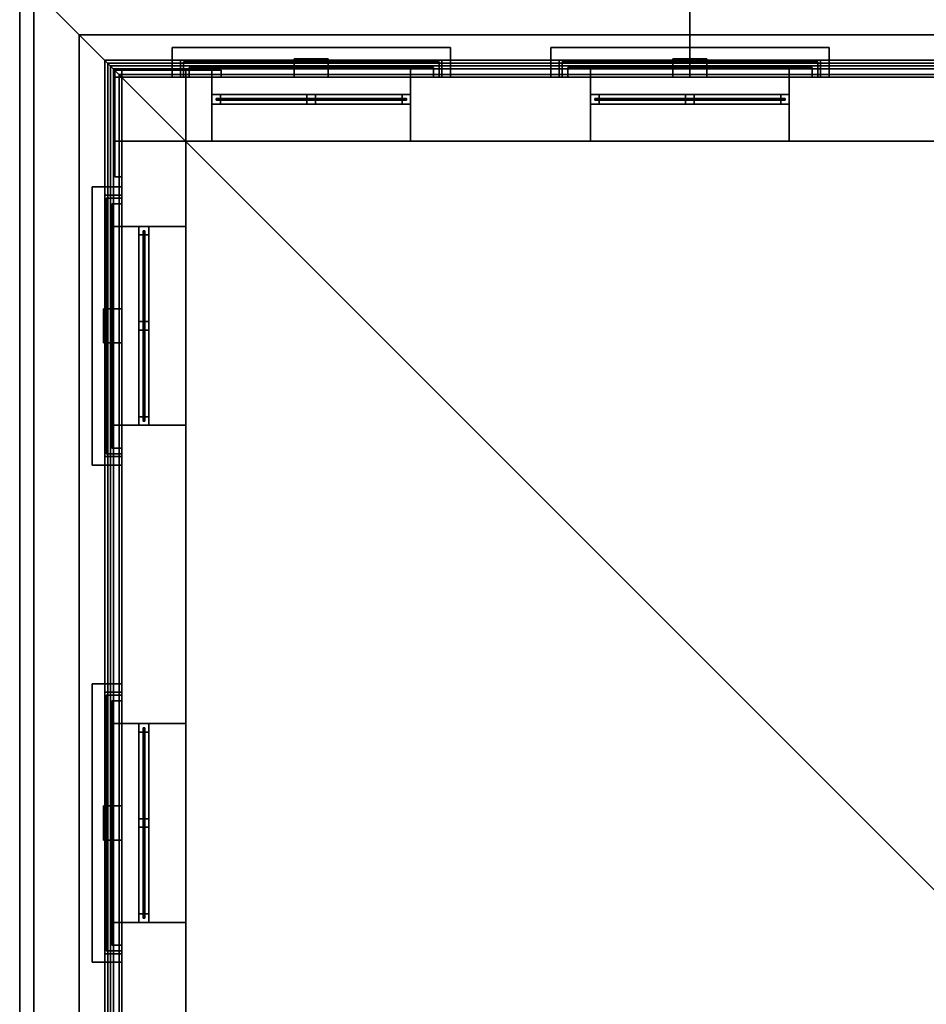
# Model space of a CAD drawing. Header units: metres. Extents: x -2 to 38, y -14 to 35.9.
# Tile 5 of 39: x 5.3 to 11.7, y 23.5 to 30.4. Entities that reach past the tile are written whole.
import ezdxf

# ---------------------------------------------------------------- set-up
doc = ezdxf.new("R2010")
doc.units = ezdxf.units.M
for name, color, linetype in [('FRAME', 8, 'Continuous'), ('GLASS', 5, 'Continuous'), ('GRANITE', 8, 'Continuous'), ('INTERIOR_FLOOR', 8, 'Continuous'), ('PLASTER', 8, 'Continuous'), ('RUSTIC', 8, 'Continuous'), ('SLATE', 8, 'Continuous'), ('SOFFIT', 8, 'Continuous'), ('STUCCO', 8, 'Continuous')]:
    doc.layers.add(name, color=color, linetype=linetype)

msp = doc.modelspace()

# ---------------------------------------------------------------- linework, layer by layer
at = {"layer": 'FRAME'}
for points in [[(6.6333, 29.81), (6.6333, 29.88), (8.0333, 29.88), (8.0333, 29.81)], [(6.6333, 29.81), (6.6333, 29.88), (6.6933, 29.88), (6.6933, 29.81)], [(6.6333, 29.81), (8.0333, 29.81), (8.0333, 29.88), (6.6333, 29.88)], [(6.6333, 29.81), (6.6333, 29.88), (8.0333, 29.88), (8.0333, 29.81)], [(6.6333, 29.81), (8.0333, 29.81), (8.0333, 29.88), (6.6333, 29.88)], [(6.6333, 29.81), (6.6333, 29.88), (8.0333, 29.88), (8.0333, 29.81)], [(6.6333, 29.81), (8.0333, 29.81), (8.0333, 29.88), (6.6333, 29.88)], [(6.6333, 29.81), (6.6933, 29.81), (6.6933, 29.88), (6.6333, 29.88)], [(6.6333, 29.81), (6.6333, 29.88), (8.0333, 29.88), (8.0333, 29.81)], [(6.6333, 29.81), (6.6333, 29.88), (6.6933, 29.88), (6.6933, 29.81)], [(6.6333, 29.81), (8.0333, 29.81), (8.0333, 29.88), (6.6333, 29.88)], [(6.6333, 29.81), (6.6333, 29.88), (8.0333, 29.88), (8.0333, 29.81)], [(6.6333, 29.81), (8.0333, 29.81), (8.0333, 29.88), (6.6333, 29.88)], [(6.6333, 29.81), (6.6333, 29.88), (8.0333, 29.88), (8.0333, 29.81)], [(6.6333, 29.81), (8.0333, 29.81), (8.0333, 29.88), (6.6333, 29.88)], [(6.6333, 29.81), (6.6933, 29.81), (6.6933, 29.88), (6.6333, 29.88)], [(7.3033, 29.81), (7.3033, 29.88), (7.3633, 29.88), (7.3633, 29.81)], [(7.3033, 29.81), (7.3633, 29.81), (7.3633, 29.88), (7.3033, 29.88)], [(7.3033, 29.81), (7.3033, 29.88), (7.3633, 29.88), (7.3633, 29.81)], [(7.3033, 29.81), (7.3633, 29.81), (7.3633, 29.88), (7.3033, 29.88)], [(7.9733, 29.81), (7.9733, 29.88), (8.0333, 29.88), (8.0333, 29.81)], [(7.9733, 29.81), (8.0333, 29.81), (8.0333, 29.88), (7.9733, 29.88)], [(7.9733, 29.81), (7.9733, 29.88), (8.0333, 29.88), (8.0333, 29.81)], [(7.9733, 29.81), (8.0333, 29.81), (8.0333, 29.88), (7.9733, 29.88)], [(9.3, 29.81), (9.3, 29.88), (10.7, 29.88), (10.7, 29.81)], [(9.3, 29.81), (9.3, 29.88), (9.36, 29.88), (9.36, 29.81)], [(9.3, 29.81), (10.7, 29.81), (10.7, 29.88), (9.3, 29.88)], [(9.3, 29.81), (9.3, 29.88), (10.7, 29.88), (10.7, 29.81)], [(9.3, 29.81), (10.7, 29.81), (10.7, 29.88), (9.3, 29.88)], [(9.3, 29.81), (9.3, 29.88), (10.7, 29.88), (10.7, 29.81)], [(9.3, 29.81), (10.7, 29.81), (10.7, 29.88), (9.3, 29.88)], [(9.3, 29.81), (9.36, 29.81), (9.36, 29.88), (9.3, 29.88)], [(9.3, 29.81), (9.3, 29.88), (10.7, 29.88), (10.7, 29.81)], [(9.3, 29.81), (9.3, 29.88), (9.36, 29.88), (9.36, 29.81)], [(9.3, 29.81), (10.7, 29.81), (10.7, 29.88), (9.3, 29.88)], [(9.3, 29.81), (9.3, 29.88), (10.7, 29.88), (10.7, 29.81)], [(9.3, 29.81), (10.7, 29.81), (10.7, 29.88), (9.3, 29.88)], [(9.3, 29.81), (9.3, 29.88), (10.7, 29.88), (10.7, 29.81)], [(9.3, 29.81), (10.7, 29.81), (10.7, 29.88), (9.3, 29.88)], [(9.3, 29.81), (9.36, 29.81), (9.36, 29.88), (9.3, 29.88)], [(9.97, 29.81), (9.97, 29.88), (10.03, 29.88), (10.03, 29.81)], [(9.97, 29.81), (10.03, 29.81), (10.03, 29.88), (9.97, 29.88)], [(9.97, 29.81), (9.97, 29.88), (10.03, 29.88), (10.03, 29.81)], [(9.97, 29.81), (10.03, 29.81), (10.03, 29.88), (9.97, 29.88)], [(10.64, 29.81), (10.64, 29.88), (10.7, 29.88), (10.7, 29.81)], [(10.64, 29.81), (10.7, 29.81), (10.7, 29.88), (10.64, 29.88)], [(10.64, 29.81), (10.64, 29.88), (10.7, 29.88), (10.7, 29.81)], [(10.64, 29.81), (10.7, 29.81), (10.7, 29.88), (10.64, 29.88)], [(6.12, 27.55), (6.12, 28.95), (6.19, 28.95), (6.19, 27.55)], [(6.12, 28.89), (6.12, 28.95), (6.19, 28.95), (6.19, 28.89)], [(6.12, 27.55), (6.19, 27.55), (6.19, 28.95), (6.12, 28.95)], [(6.12, 27.55), (6.12, 28.95), (6.19, 28.95), (6.19, 27.55)], [(6.12, 27.55), (6.19, 27.55), (6.19, 28.95), (6.12, 28.95)], [(6.12, 27.55), (6.12, 28.95), (6.19, 28.95), (6.19, 27.55)], [(6.12, 27.55), (6.19, 27.55), (6.19, 28.95), (6.12, 28.95)], [(6.12, 28.89), (6.19, 28.89), (6.19, 28.95), (6.12, 28.95)], [(6.12, 27.55), (6.12, 28.95), (6.19, 28.95), (6.19, 27.55)], [(6.12, 28.89), (6.12, 28.95), (6.19, 28.95), (6.19, 28.89)], [(6.12, 27.55), (6.19, 27.55), (6.19, 28.95), (6.12, 28.95)], [(6.12, 27.55), (6.12, 28.95), (6.19, 28.95), (6.19, 27.55)], [(6.12, 27.55), (6.19, 27.55), (6.19, 28.95), (6.12, 28.95)], [(6.12, 27.55), (6.12, 28.95), (6.19, 28.95), (6.19, 27.55)], [(6.12, 27.55), (6.19, 27.55), (6.19, 28.95), (6.12, 28.95)], [(6.12, 28.89), (6.19, 28.89), (6.19, 28.95), (6.12, 28.95)], [(6.12, 28.22), (6.12, 28.28), (6.19, 28.28), (6.19, 28.22)], [(6.12, 28.22), (6.19, 28.22), (6.19, 28.28), (6.12, 28.28)], [(6.12, 28.22), (6.12, 28.28), (6.19, 28.28), (6.19, 28.22)], [(6.12, 28.22), (6.19, 28.22), (6.19, 28.28), (6.12, 28.28)], [(6.12, 27.55), (6.12, 27.61), (6.19, 27.61), (6.19, 27.55)], [(6.12, 27.55), (6.19, 27.55), (6.19, 27.61), (6.12, 27.61)], [(6.12, 27.55), (6.12, 27.61), (6.19, 27.61), (6.19, 27.55)], [(6.12, 27.55), (6.19, 27.55), (6.19, 27.61), (6.12, 27.61)], [(6.12, 24.05), (6.12, 25.45), (6.19, 25.45), (6.19, 24.05)], [(6.12, 25.39), (6.12, 25.45), (6.19, 25.45), (6.19, 25.39)], [(6.12, 24.05), (6.19, 24.05), (6.19, 25.45), (6.12, 25.45)], [(6.12, 24.05), (6.12, 25.45), (6.19, 25.45), (6.19, 24.05)], [(6.12, 24.05), (6.19, 24.05), (6.19, 25.45), (6.12, 25.45)], [(6.12, 24.05), (6.12, 25.45), (6.19, 25.45), (6.19, 24.05)], [(6.12, 24.05), (6.19, 24.05), (6.19, 25.45), (6.12, 25.45)], [(6.12, 25.39), (6.19, 25.39), (6.19, 25.45), (6.12, 25.45)], [(6.12, 24.05), (6.12, 25.45), (6.19, 25.45), (6.19, 24.05)], [(6.12, 25.39), (6.12, 25.45), (6.19, 25.45), (6.19, 25.39)], [(6.12, 24.05), (6.19, 24.05), (6.19, 25.45), (6.12, 25.45)], [(6.12, 24.05), (6.12, 25.45), (6.19, 25.45), (6.19, 24.05)], [(6.12, 24.05), (6.19, 24.05), (6.19, 25.45), (6.12, 25.45)], [(6.12, 24.05), (6.12, 25.45), (6.19, 25.45), (6.19, 24.05)], [(6.12, 24.05), (6.19, 24.05), (6.19, 25.45), (6.12, 25.45)], [(6.12, 25.39), (6.19, 25.39), (6.19, 25.45), (6.12, 25.45)], [(6.12, 24.72), (6.12, 24.78), (6.19, 24.78), (6.19, 24.72)], [(6.12, 24.72), (6.19, 24.72), (6.19, 24.78), (6.12, 24.78)], [(6.12, 24.72), (6.12, 24.78), (6.19, 24.78), (6.19, 24.72)], [(6.12, 24.72), (6.19, 24.72), (6.19, 24.78), (6.12, 24.78)], [(6.12, 24.05), (6.12, 24.11), (6.19, 24.11), (6.19, 24.05)], [(6.12, 24.05), (6.19, 24.05), (6.19, 24.11), (6.12, 24.11)], [(6.12, 24.05), (6.12, 24.11), (6.19, 24.11), (6.19, 24.05)], [(6.12, 24.05), (6.19, 24.05), (6.19, 24.11), (6.12, 24.11)]]:
    msp.add_lwpolyline(points, close=True, dxfattribs=at)
at = {"layer": 'GLASS'}
for points in [[(6.6633, 29.839), (6.6633, 29.851), (8.0033, 29.851), (8.0033, 29.839)], [(6.6633, 29.839), (8.0033, 29.839), (8.0033, 29.851), (6.6633, 29.851)], [(6.6633, 29.839), (6.6633, 29.851), (8.0033, 29.851), (8.0033, 29.839)], [(6.6633, 29.839), (8.0033, 29.839), (8.0033, 29.851), (6.6633, 29.851)], [(9.33, 29.839), (9.33, 29.851), (10.67, 29.851), (10.67, 29.839)], [(9.33, 29.839), (10.67, 29.839), (10.67, 29.851), (9.33, 29.851)], [(9.33, 29.839), (9.33, 29.851), (10.67, 29.851), (10.67, 29.839)], [(9.33, 29.839), (10.67, 29.839), (10.67, 29.851), (9.33, 29.851)], [(6.149, 27.58), (6.149, 28.92), (6.161, 28.92), (6.161, 27.58)], [(6.149, 27.58), (6.161, 27.58), (6.161, 28.92), (6.149, 28.92)], [(6.149, 27.58), (6.149, 28.92), (6.161, 28.92), (6.161, 27.58)], [(6.149, 27.58), (6.161, 27.58), (6.161, 28.92), (6.149, 28.92)], [(6.149, 24.08), (6.149, 25.42), (6.161, 25.42), (6.161, 24.08)], [(6.149, 24.08), (6.161, 24.08), (6.161, 25.42), (6.149, 25.42)], [(6.149, 24.08), (6.149, 25.42), (6.161, 25.42), (6.161, 24.08)], [(6.149, 24.08), (6.161, 24.08), (6.161, 25.42), (6.149, 25.42)]]:
    msp.add_lwpolyline(points, close=True, dxfattribs=at)
at = {"layer": 'GRANITE'}
for points in [[(10, 30), (10, 34), (26, 34), (26, 30)], [(10, 30), (26, 30), (26, 34), (10, 34)]]:
    msp.add_lwpolyline(points, close=True, dxfattribs=at)
at = {"layer": 'INTERIOR_FLOOR'}
for points in [[(6.45, 16.45), (6.45, 29.55), (29.55, 29.55), (29.55, 16.45)], [(6.45, 16.45), (29.55, 16.45), (29.55, 29.55), (6.45, 29.55)], [(6.45, 16.45), (6.45, 29.55), (29.55, 29.55), (29.55, 16.45)], [(6.45, 16.45), (29.55, 16.45), (29.55, 29.55), (6.45, 29.55)]]:
    msp.add_lwpolyline(points, close=True, dxfattribs=at)
at = {"layer": 'PLASTER'}
for points in [[(6.4333, 30), (6.4333, 30.11), (8.2333, 30.11), (8.2333, 30)], [(6.4333, 30), (8.2333, 30), (8.2333, 30.11), (6.4333, 30.11)], [(6.4333, 30), (6.4333, 30.11), (8.2333, 30.11), (8.2333, 30)], [(6.4333, 30), (8.2333, 30), (8.2333, 30.11), (6.4333, 30.11)], [(9.1, 30), (9.1, 30.11), (10.9, 30.11), (10.9, 30)], [(9.1, 30), (10.9, 30), (10.9, 30.11), (9.1, 30.11)], [(9.1, 30), (9.1, 30.11), (10.9, 30.11), (10.9, 30)], [(9.1, 30), (10.9, 30), (10.9, 30.11), (9.1, 30.11)], [(5.98, 15.98), (5.98, 30.02), (30.02, 30.02), (30.02, 15.98)], [(5.98, 15.98), (30.02, 15.98), (30.02, 30.02), (5.98, 30.02)], [(6, 29.55), (6, 30), (6.6333, 30), (6.6333, 29.55)], [(6, 28.95), (6, 30), (6.45, 30), (6.45, 28.95)], [(6, 29.55), (6.6333, 29.55), (6.6333, 30), (6, 30)], [(6, 29.55), (6, 30), (6.6333, 30), (6.6333, 29.55)], [(6, 28.95), (6.45, 28.95), (6.45, 30), (6, 30)], [(6, 28.95), (6, 30), (6.45, 30), (6.45, 28.95)], [(6, 29.55), (6.6333, 29.55), (6.6333, 30), (6, 30)], [(6, 28.95), (6.45, 28.95), (6.45, 30), (6, 30)], [(6.6333, 29.55), (6.6333, 30), (8.0333, 30), (8.0333, 29.55)], [(6.6333, 29.55), (8.0333, 29.55), (8.0333, 30), (6.6333, 30)], [(6.6333, 29.55), (6.6333, 30), (8.0333, 30), (8.0333, 29.55)], [(6.6333, 29.55), (8.0333, 29.55), (8.0333, 30), (6.6333, 30)], [(6.6333, 29.55), (6.6333, 30), (8.0333, 30), (8.0333, 29.55)], [(6.6333, 29.55), (8.0333, 29.55), (8.0333, 30), (6.6333, 30)], [(6.6333, 29.55), (6.6333, 30), (8.0333, 30), (8.0333, 29.55)], [(6.6333, 29.55), (8.0333, 29.55), (8.0333, 30), (6.6333, 30)], [(8.0333, 29.55), (8.0333, 30), (9.3, 30), (9.3, 29.55)], [(8.0333, 29.55), (9.3, 29.55), (9.3, 30), (8.0333, 30)], [(8.0333, 29.55), (8.0333, 30), (9.3, 30), (9.3, 29.55)], [(8.0333, 29.55), (9.3, 29.55), (9.3, 30), (8.0333, 30)], [(9.3, 29.55), (9.3, 30), (10.7, 30), (10.7, 29.55)], [(9.3, 29.55), (10.7, 29.55), (10.7, 30), (9.3, 30)], [(9.3, 29.55), (9.3, 30), (10.7, 30), (10.7, 29.55)], [(9.3, 29.55), (10.7, 29.55), (10.7, 30), (9.3, 30)], [(9.3, 29.55), (9.3, 30), (10.7, 30), (10.7, 29.55)], [(9.3, 29.55), (10.7, 29.55), (10.7, 30), (9.3, 30)], [(9.3, 29.55), (9.3, 30), (10.7, 30), (10.7, 29.55)], [(9.3, 29.55), (10.7, 29.55), (10.7, 30), (9.3, 30)], [(10.7, 29.55), (10.7, 30), (11.9667, 30), (11.9667, 29.55)], [(10.7, 29.55), (11.9667, 29.55), (11.9667, 30), (10.7, 30)], [(10.7, 29.55), (10.7, 30), (11.9667, 30), (11.9667, 29.55)], [(10.7, 29.55), (11.9667, 29.55), (11.9667, 30), (10.7, 30)], [(5.89, 27.35), (5.89, 29.15), (6, 29.15), (6, 27.35)], [(5.89, 27.35), (6, 27.35), (6, 29.15), (5.89, 29.15)], [(5.89, 27.35), (5.89, 29.15), (6, 29.15), (6, 27.35)], [(5.89, 27.35), (6, 27.35), (6, 29.15), (5.89, 29.15)], [(6, 27.55), (6, 28.95), (6.45, 28.95), (6.45, 27.55)], [(6, 27.55), (6.45, 27.55), (6.45, 28.95), (6, 28.95)], [(6, 27.55), (6, 28.95), (6.45, 28.95), (6.45, 27.55)], [(6, 27.55), (6.45, 27.55), (6.45, 28.95), (6, 28.95)], [(6, 27.55), (6, 28.95), (6.45, 28.95), (6.45, 27.55)], [(6, 27.55), (6.45, 27.55), (6.45, 28.95), (6, 28.95)], [(6, 27.55), (6, 28.95), (6.45, 28.95), (6.45, 27.55)], [(6, 27.55), (6.45, 27.55), (6.45, 28.95), (6, 28.95)], [(6, 25.45), (6, 27.55), (6.45, 27.55), (6.45, 25.45)], [(6, 25.45), (6.45, 25.45), (6.45, 27.55), (6, 27.55)], [(6, 25.45), (6, 27.55), (6.45, 27.55), (6.45, 25.45)], [(6, 25.45), (6.45, 25.45), (6.45, 27.55), (6, 27.55)], [(5.89, 23.85), (5.89, 25.65), (6, 25.65), (6, 23.85)], [(5.89, 23.85), (6, 23.85), (6, 25.65), (5.89, 25.65)], [(5.89, 23.85), (5.89, 25.65), (6, 25.65), (6, 23.85)], [(5.89, 23.85), (6, 23.85), (6, 25.65), (5.89, 25.65)], [(6, 24.05), (6, 25.45), (6.45, 25.45), (6.45, 24.05)], [(6, 24.05), (6.45, 24.05), (6.45, 25.45), (6, 25.45)], [(6, 24.05), (6, 25.45), (6.45, 25.45), (6.45, 24.05)], [(6, 24.05), (6.45, 24.05), (6.45, 25.45), (6, 25.45)], [(6, 24.05), (6, 25.45), (6.45, 25.45), (6.45, 24.05)], [(6, 24.05), (6.45, 24.05), (6.45, 25.45), (6, 25.45)], [(6, 24.05), (6, 25.45), (6.45, 25.45), (6.45, 24.05)], [(6, 24.05), (6.45, 24.05), (6.45, 25.45), (6, 25.45)], [(6, 21.95), (6, 24.05), (6.45, 24.05), (6.45, 21.95)], [(6, 21.95), (6.45, 21.95), (6.45, 24.05), (6, 24.05)], [(6, 21.95), (6, 24.05), (6.45, 24.05), (6.45, 21.95)], [(6, 21.95), (6.45, 21.95), (6.45, 24.05), (6, 24.05)]]:
    msp.add_lwpolyline(points, close=True, dxfattribs=at)
at = {"layer": 'RUSTIC'}
for points in [[(10, 30), (10, 34), (26, 34), (26, 30)], [(10, 30), (26, 30), (26, 34), (10, 34)], [(6, 16), (6, 30), (30, 30), (30, 16)], [(6, 16), (30, 16), (30, 30), (6, 30)]]:
    msp.add_lwpolyline(points, close=True, dxfattribs=at)
at = {"layer": 'SLATE'}
for points in [[(5.28, 30.72), (5.28, 15.28), (13, 23)], [(30.72, 30.72), (5.28, 30.72), (13, 23), (23, 23)]]:
    msp.add_lwpolyline(points, close=True, dxfattribs=at)
at = {"layer": 'SOFFIT'}
msp.add_lwpolyline([(5.28, 15.28), (5.28, 30.72), (30.72, 30.72), (30.72, 15.28)], close=True, dxfattribs=at)
at = {"layer": 'STUCCO'}
for points in [[(5.28, 15.28), (5.28, 30.72), (30.72, 30.72), (30.72, 15.28)], [(5.28, 15.28), (30.72, 15.28), (30.72, 30.72), (5.28, 30.72)], [(5.38, 15.38), (5.38, 30.62), (30.62, 30.62), (30.62, 15.38)], [(5.38, 15.38), (30.62, 15.38), (30.62, 30.62), (5.38, 30.62)], [(5.7, 15.7), (5.7, 30.3), (30.3, 30.3), (30.3, 15.7)], [(5.7, 15.7), (30.3, 15.7), (30.3, 30.3), (5.7, 30.3)], [(6.3533, 30), (6.3533, 30.21), (8.3133, 30.21), (8.3133, 30)], [(6.3533, 30), (8.3133, 30), (8.3133, 30.21), (6.3533, 30.21)], [(6.3533, 30), (6.3533, 30.21), (8.3133, 30.21), (8.3133, 30)], [(6.3533, 30), (8.3133, 30), (8.3133, 30.21), (6.3533, 30.21)], [(9.02, 30), (9.02, 30.21), (10.98, 30.21), (10.98, 30)], [(9.02, 30), (10.98, 30), (10.98, 30.21), (9.02, 30.21)], [(9.02, 30), (9.02, 30.21), (10.98, 30.21), (10.98, 30)], [(9.02, 30), (10.98, 30), (10.98, 30.21), (9.02, 30.21)], [(5.88, 15.88), (5.88, 30.12), (30.12, 30.12), (30.12, 15.88)], [(5.88, 15.88), (30.12, 15.88), (30.12, 30.12), (5.88, 30.12)], [(5.9, 15.9), (5.9, 30.1), (30.1, 30.1), (30.1, 15.9)], [(5.9, 15.9), (30.1, 15.9), (30.1, 30.1), (5.9, 30.1)], [(6.4133, 30), (6.4133, 30.12), (8.2533, 30.12), (8.2533, 30)], [(6.4133, 30), (8.2533, 30), (8.2533, 30.12), (6.4133, 30.12)], [(6.4133, 30), (6.4133, 30.12), (8.2533, 30.12), (8.2533, 30)], [(6.4133, 30), (8.2533, 30), (8.2533, 30.12), (6.4133, 30.12)], [(7.2133, 30), (7.2133, 30.13), (7.4533, 30.13), (7.4533, 30)], [(7.2133, 30), (7.4533, 30), (7.4533, 30.13), (7.2133, 30.13)], [(9.08, 30), (9.08, 30.12), (10.92, 30.12), (10.92, 30)], [(9.08, 30), (10.92, 30), (10.92, 30.12), (9.08, 30.12)], [(9.08, 30), (9.08, 30.12), (10.92, 30.12), (10.92, 30)], [(9.08, 30), (10.92, 30), (10.92, 30.12), (9.08, 30.12)], [(9.88, 30), (9.88, 30.13), (10.12, 30.13), (10.12, 30)], [(9.88, 30), (10.12, 30), (10.12, 30.13), (9.88, 30.13)], [(5.92, 15.92), (5.92, 30.08), (30.08, 30.08), (30.08, 15.92)], [(5.92, 15.92), (30.08, 15.92), (30.08, 30.08), (5.92, 30.08)], [(5.94, 15.94), (5.94, 30.06), (30.06, 30.06), (30.06, 15.94)], [(5.94, 15.94), (30.06, 15.94), (30.06, 30.06), (5.94, 30.06)], [(5.95, 30), (5.95, 30.05), (6.7, 30.05), (6.7, 30)], [(5.95, 29.3), (5.95, 30.05), (6, 30.05), (6, 29.3)], [(5.95, 30), (6.7, 30), (6.7, 30.05), (5.95, 30.05)], [(5.95, 29.3), (6, 29.3), (6, 30.05), (5.95, 30.05)], [(5.95, 30), (5.95, 30.05), (6.45, 30.05), (6.45, 30)], [(5.95, 29.55), (5.95, 30.05), (6, 30.05), (6, 29.55)], [(5.95, 30), (6.45, 30), (6.45, 30.05), (5.95, 30.05)], [(5.95, 29.55), (6, 29.55), (6, 30.05), (5.95, 30.05)], [(5.95, 30), (5.95, 30.05), (6.7, 30.05), (6.7, 30)], [(5.95, 29.3), (5.95, 30.05), (6, 30.05), (6, 29.3)], [(5.95, 30), (6.7, 30), (6.7, 30.05), (5.95, 30.05)], [(5.95, 29.3), (6, 29.3), (6, 30.05), (5.95, 30.05)], [(5.95, 30), (5.95, 30.05), (6.45, 30.05), (6.45, 30)], [(5.95, 29.55), (5.95, 30.05), (6, 30.05), (6, 29.55)], [(5.95, 30), (6.45, 30), (6.45, 30.05), (5.95, 30.05)], [(5.95, 29.55), (6, 29.55), (6, 30.05), (5.95, 30.05)], [(5.95, 30), (5.95, 30.05), (6.7, 30.05), (6.7, 30)], [(5.95, 29.3), (5.95, 30.05), (6, 30.05), (6, 29.3)], [(5.95, 30), (6.7, 30), (6.7, 30.05), (5.95, 30.05)], [(5.95, 29.3), (6, 29.3), (6, 30.05), (5.95, 30.05)], [(5.95, 30), (5.95, 30.05), (6.45, 30.05), (6.45, 30)], [(5.95, 29.55), (5.95, 30.05), (6, 30.05), (6, 29.55)], [(5.95, 30), (6.45, 30), (6.45, 30.05), (5.95, 30.05)], [(5.95, 29.55), (6, 29.55), (6, 30.05), (5.95, 30.05)], [(5.95, 30), (5.95, 30.05), (6.7, 30.05), (6.7, 30)], [(5.95, 29.3), (5.95, 30.05), (6, 30.05), (6, 29.3)], [(5.95, 30), (6.7, 30), (6.7, 30.05), (5.95, 30.05)], [(5.95, 29.3), (6, 29.3), (6, 30.05), (5.95, 30.05)], [(5.95, 30), (5.95, 30.05), (6.45, 30.05), (6.45, 30)], [(5.95, 29.55), (5.95, 30.05), (6, 30.05), (6, 29.55)], [(5.95, 30), (6.45, 30), (6.45, 30.05), (5.95, 30.05)], [(5.95, 29.55), (6, 29.55), (6, 30.05), (5.95, 30.05)], [(5.95, 30), (5.95, 30.05), (6.7, 30.05), (6.7, 30)], [(5.95, 29.3), (5.95, 30.05), (6, 30.05), (6, 29.3)], [(5.95, 30), (6.7, 30), (6.7, 30.05), (5.95, 30.05)], [(5.95, 29.3), (6, 29.3), (6, 30.05), (5.95, 30.05)], [(5.95, 30), (5.95, 30.05), (6.45, 30.05), (6.45, 30)], [(5.95, 29.55), (5.95, 30.05), (6, 30.05), (6, 29.55)], [(5.95, 30), (6.45, 30), (6.45, 30.05), (5.95, 30.05)], [(5.95, 29.55), (6, 29.55), (6, 30.05), (5.95, 30.05)], [(5.95, 30), (5.95, 30.05), (6.7, 30.05), (6.7, 30)], [(5.95, 29.3), (5.95, 30.05), (6, 30.05), (6, 29.3)], [(5.95, 30), (6.7, 30), (6.7, 30.05), (5.95, 30.05)], [(5.95, 29.3), (6, 29.3), (6, 30.05), (5.95, 30.05)], [(5.95, 30), (5.95, 30.05), (6.45, 30.05), (6.45, 30)], [(5.95, 29.55), (5.95, 30.05), (6, 30.05), (6, 29.55)], [(5.95, 30), (6.45, 30), (6.45, 30.05), (5.95, 30.05)], [(5.95, 29.55), (6, 29.55), (6, 30.05), (5.95, 30.05)], [(5.95, 30), (5.95, 30.05), (6.7, 30.05), (6.7, 30)], [(5.95, 29.3), (5.95, 30.05), (6, 30.05), (6, 29.3)], [(5.95, 30), (6.7, 30), (6.7, 30.05), (5.95, 30.05)], [(5.95, 29.3), (6, 29.3), (6, 30.05), (5.95, 30.05)], [(5.95, 30), (5.95, 30.05), (6.45, 30.05), (6.45, 30)], [(5.95, 29.55), (5.95, 30.05), (6, 30.05), (6, 29.55)], [(5.95, 30), (6.45, 30), (6.45, 30.05), (5.95, 30.05)], [(5.95, 29.55), (6, 29.55), (6, 30.05), (5.95, 30.05)], [(5.95, 30), (5.95, 30.05), (6.7, 30.05), (6.7, 30)], [(5.95, 29.3), (5.95, 30.05), (6, 30.05), (6, 29.3)], [(5.95, 30), (6.7, 30), (6.7, 30.05), (5.95, 30.05)], [(5.95, 29.3), (6, 29.3), (6, 30.05), (5.95, 30.05)], [(5.95, 30), (5.95, 30.05), (6.45, 30.05), (6.45, 30)], [(5.95, 29.55), (5.95, 30.05), (6, 30.05), (6, 29.55)], [(5.95, 30), (6.45, 30), (6.45, 30.05), (5.95, 30.05)], [(5.95, 29.55), (6, 29.55), (6, 30.05), (5.95, 30.05)], [(5.95, 30), (5.95, 30.05), (6.7, 30.05), (6.7, 30)], [(5.95, 29.3), (5.95, 30.05), (6, 30.05), (6, 29.3)], [(5.95, 30), (6.7, 30), (6.7, 30.05), (5.95, 30.05)], [(5.95, 29.3), (6, 29.3), (6, 30.05), (5.95, 30.05)], [(5.95, 30), (5.95, 30.05), (6.45, 30.05), (6.45, 30)], [(5.95, 29.55), (5.95, 30.05), (6, 30.05), (6, 29.55)], [(5.95, 30), (6.45, 30), (6.45, 30.05), (5.95, 30.05)], [(5.95, 29.55), (6, 29.55), (6, 30.05), (5.95, 30.05)], [(5.95, 30), (5.95, 30.05), (6.7, 30.05), (6.7, 30)], [(5.95, 29.3), (5.95, 30.05), (6, 30.05), (6, 29.3)], [(5.95, 30), (6.7, 30), (6.7, 30.05), (5.95, 30.05)], [(5.95, 29.3), (6, 29.3), (6, 30.05), (5.95, 30.05)], [(5.95, 30), (5.95, 30.05), (6.45, 30.05), (6.45, 30)], [(5.95, 29.55), (5.95, 30.05), (6, 30.05), (6, 29.55)], [(5.95, 30), (6.45, 30), (6.45, 30.05), (5.95, 30.05)], [(5.95, 29.55), (6, 29.55), (6, 30.05), (5.95, 30.05)], [(5.95, 30), (5.95, 30.05), (6.7, 30.05), (6.7, 30)], [(5.95, 29.3), (5.95, 30.05), (6, 30.05), (6, 29.3)], [(5.95, 30), (6.7, 30), (6.7, 30.05), (5.95, 30.05)], [(5.95, 29.3), (6, 29.3), (6, 30.05), (5.95, 30.05)], [(5.95, 30), (5.95, 30.05), (6.45, 30.05), (6.45, 30)], [(5.95, 29.55), (5.95, 30.05), (6, 30.05), (6, 29.55)], [(5.95, 30), (6.45, 30), (6.45, 30.05), (5.95, 30.05)], [(5.95, 29.55), (6, 29.55), (6, 30.05), (5.95, 30.05)], [(6.4733, 30), (6.4733, 30.07), (6.6333, 30.07), (6.6333, 30)], [(6.4733, 30), (6.6333, 30), (6.6333, 30.07), (6.4733, 30.07)], [(6.4733, 30), (6.4733, 30.07), (8.1933, 30.07), (8.1933, 30)], [(6.4733, 30), (8.1933, 30), (8.1933, 30.07), (6.4733, 30.07)], [(6.4733, 30), (6.4733, 30.07), (6.6333, 30.07), (6.6333, 30)], [(6.4733, 30), (6.6333, 30), (6.6333, 30.07), (6.4733, 30.07)], [(6.4733, 30), (6.4733, 30.07), (8.1933, 30.07), (8.1933, 30)], [(6.4733, 30), (8.1933, 30), (8.1933, 30.07), (6.4733, 30.07)], [(8.0333, 30), (8.0333, 30.07), (8.1933, 30.07), (8.1933, 30)], [(8.0333, 30), (8.1933, 30), (8.1933, 30.07), (8.0333, 30.07)], [(8.0333, 30), (8.0333, 30.07), (8.1933, 30.07), (8.1933, 30)], [(8.0333, 30), (8.1933, 30), (8.1933, 30.07), (8.0333, 30.07)], [(9.14, 30), (9.14, 30.07), (9.3, 30.07), (9.3, 30)], [(9.14, 30), (9.3, 30), (9.3, 30.07), (9.14, 30.07)], [(9.14, 30), (9.14, 30.07), (10.86, 30.07), (10.86, 30)], [(9.14, 30), (10.86, 30), (10.86, 30.07), (9.14, 30.07)], [(9.14, 30), (9.14, 30.07), (9.3, 30.07), (9.3, 30)], [(9.14, 30), (9.3, 30), (9.3, 30.07), (9.14, 30.07)], [(9.14, 30), (9.14, 30.07), (10.86, 30.07), (10.86, 30)], [(9.14, 30), (10.86, 30), (10.86, 30.07), (9.14, 30.07)], [(10.7, 30), (10.7, 30.07), (10.86, 30.07), (10.86, 30)], [(10.7, 30), (10.86, 30), (10.86, 30.07), (10.7, 30.07)], [(10.7, 30), (10.7, 30.07), (10.86, 30.07), (10.86, 30)], [(10.7, 30), (10.86, 30), (10.86, 30.07), (10.7, 30.07)], [(5.79, 27.27), (5.79, 29.23), (6, 29.23), (6, 27.27)], [(5.79, 27.27), (6, 27.27), (6, 29.23), (5.79, 29.23)], [(5.79, 27.27), (5.79, 29.23), (6, 29.23), (6, 27.27)], [(5.79, 27.27), (6, 27.27), (6, 29.23), (5.79, 29.23)], [(5.88, 27.33), (5.88, 29.17), (6, 29.17), (6, 27.33)], [(5.88, 27.33), (6, 27.33), (6, 29.17), (5.88, 29.17)], [(5.88, 27.33), (5.88, 29.17), (6, 29.17), (6, 27.33)], [(5.88, 27.33), (6, 27.33), (6, 29.17), (5.88, 29.17)], [(5.93, 28.95), (5.93, 29.11), (6, 29.11), (6, 28.95)], [(5.93, 28.95), (6, 28.95), (6, 29.11), (5.93, 29.11)], [(5.93, 27.39), (5.93, 29.11), (6, 29.11), (6, 27.39)], [(5.93, 27.39), (6, 27.39), (6, 29.11), (5.93, 29.11)], [(5.93, 28.95), (5.93, 29.11), (6, 29.11), (6, 28.95)], [(5.93, 28.95), (6, 28.95), (6, 29.11), (5.93, 29.11)], [(5.93, 27.39), (5.93, 29.11), (6, 29.11), (6, 27.39)], [(5.93, 27.39), (6, 27.39), (6, 29.11), (5.93, 29.11)], [(5.87, 28.13), (5.87, 28.37), (6, 28.37), (6, 28.13)], [(5.87, 28.13), (6, 28.13), (6, 28.37), (5.87, 28.37)], [(5.93, 27.39), (5.93, 27.55), (6, 27.55), (6, 27.39)], [(5.93, 27.39), (6, 27.39), (6, 27.55), (5.93, 27.55)], [(5.93, 27.39), (5.93, 27.55), (6, 27.55), (6, 27.39)], [(5.93, 27.39), (6, 27.39), (6, 27.55), (5.93, 27.55)], [(5.79, 23.77), (5.79, 25.73), (6, 25.73), (6, 23.77)], [(5.79, 23.77), (6, 23.77), (6, 25.73), (5.79, 25.73)], [(5.79, 23.77), (5.79, 25.73), (6, 25.73), (6, 23.77)], [(5.79, 23.77), (6, 23.77), (6, 25.73), (5.79, 25.73)], [(5.88, 23.83), (5.88, 25.67), (6, 25.67), (6, 23.83)], [(5.88, 23.83), (6, 23.83), (6, 25.67), (5.88, 25.67)], [(5.88, 23.83), (5.88, 25.67), (6, 25.67), (6, 23.83)], [(5.88, 23.83), (6, 23.83), (6, 25.67), (5.88, 25.67)], [(5.93, 25.45), (5.93, 25.61), (6, 25.61), (6, 25.45)], [(5.93, 25.45), (6, 25.45), (6, 25.61), (5.93, 25.61)], [(5.93, 23.89), (5.93, 25.61), (6, 25.61), (6, 23.89)], [(5.93, 23.89), (6, 23.89), (6, 25.61), (5.93, 25.61)], [(5.93, 25.45), (5.93, 25.61), (6, 25.61), (6, 25.45)], [(5.93, 25.45), (6, 25.45), (6, 25.61), (5.93, 25.61)], [(5.93, 23.89), (5.93, 25.61), (6, 25.61), (6, 23.89)], [(5.93, 23.89), (6, 23.89), (6, 25.61), (5.93, 25.61)], [(5.87, 24.63), (5.87, 24.87), (6, 24.87), (6, 24.63)], [(5.87, 24.63), (6, 24.63), (6, 24.87), (5.87, 24.87)], [(5.93, 23.89), (5.93, 24.05), (6, 24.05), (6, 23.89)], [(5.93, 23.89), (6, 23.89), (6, 24.05), (5.93, 24.05)], [(5.93, 23.89), (5.93, 24.05), (6, 24.05), (6, 23.89)], [(5.93, 23.89), (6, 23.89), (6, 24.05), (5.93, 24.05)]]:
    msp.add_lwpolyline(points, close=True, dxfattribs=at)

doc.saveas('drawing.dxf')
